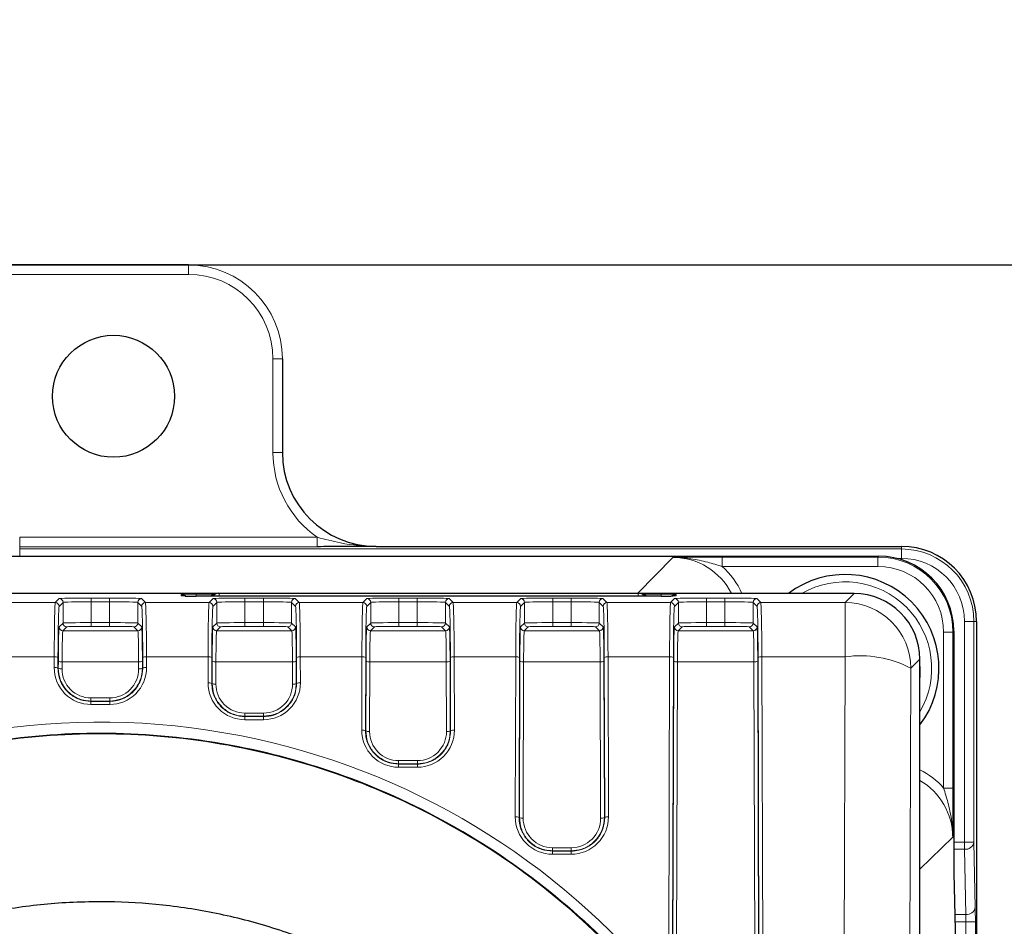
# Paper-space layout 'Blatt3' of a CAD drawing. Header units: millimetres. Extents: x 5 to 418, y 2 to 292.
# Tile 40 of 56: x 112 to 130, y 231 to 248. Entities that reach past the tile are written whole.
import ezdxf

# ---------------------------------------------------------------- set-up
doc = ezdxf.new("R2010")
doc.units = ezdxf.units.MM
doc.layers.add('SLD-0', color=7, linetype='Continuous')
doc.styles.add('SLDTEXTSTYLE0', font='TXT', dxfattribs={"width": 0.605})
doc.dimstyles.new('SLDDIMSTYLE0', dxfattribs={"dimtxt": 3.5, "dimasz": 3.302, "dimexe": 0, "dimexo": 0.0625, "dimgap": 0.875, "dimtad": 1, "dimlfac": 3, "dimrnd": 1e-09, "dimzin": 12, "dimdsep": 46, "dimtxsty": 'SLDTEXTSTYLE0', "dimsah": 1, "dimcen": 0.09, "dimadec": 0, "dimazin": 3, "dimtfac": 1, "dimtofl": 0, "dimtmove": 0, "dimatfit": 3, "dimfxl": 1, "dimfrac": 2, "dimtolj": 1, "dimtzin": 12, "dimarcsym": 0})

# ---------------------------------------------------------------- blocks, each defined once
blk = doc.blocks.new('_D_10')
at = {"layer": 'SLD-0', "color": 7}
for p, q in [((45.911, 228.039), (45.911, 260.1)), ((138.244, 228.039), (138.244, 260.1)), ((45.911, 259.1), (138.244, 259.1))]:
    blk.add_line(p, q, dxfattribs=at)
for points in [[(45.911, 259.1), (49.213, 258.592), (49.213, 259.608)], [(138.244, 259.1), (134.942, 259.608), (134.942, 258.592)]]:
    blk.add_solid(points, dxfattribs=at)
at = {"layer": 'SLD-0', "color": 7, "insert": (88.067, 263.612), "char_height": 3.5, "attachment_point": 1, "style": 'SLDTEXTSTYLE0'}
blk.add_mtext('277', dxfattribs=at)
blk = doc.blocks.new('_D_11')
at = {"layer": 'SLD-0', "color": 7}
for p, q in [((115.411, 243.206), (149.244, 243.206)), ((148.244, 243.206), (148.244, 84.039)), ((121.077, 84.039), (149.244, 84.039))]:
    blk.add_line(p, q, dxfattribs=at)
for centre, start, end in [((145.558, 164.266), 63.4349, 116.5651), ((145.558, 162.978), 243.4349, 296.5651)]:
    blk.add_arc(centre, 6.006, start, end, dxfattribs=at)
for points in [[(148.244, 243.206), (147.736, 239.904), (148.752, 239.904)], [(148.244, 84.039), (148.752, 87.341), (147.736, 87.341)]]:
    blk.add_solid(points, dxfattribs=at)
at = {"layer": 'SLD-0', "color": 7, "insert": (143.732, 157.607), "char_height": 3.5, "attachment_point": 1, "rotation": 90, "style": 'SLDTEXTSTYLE0'}
blk.add_mtext('477,5', dxfattribs=at)

psp = doc.layouts.new('Blatt3')

# ---------------------------------------------------------------- linework, layer by layer
at = {"color": 7, "linetype": 'Continuous', "lineweight": 25}
for p, q in [((68.744, 243.2056), (115.4107, 243.2056)), ((115.4107, 243.2056), (109.744, 243.2056)), ((117.0773, 241.539), (117.0773, 239.8723)), ((118.744, 238.2056), (128.0774, 238.2056)), ((56.4797, 238.0301), (127.675, 238.0301)), ((115.8932, 237.3666), (97.4107, 237.3666)), ((123.8107, 237.3218), (115.544, 237.3218)), ((115.8186, 237.3235), (115.8169, 237.3218)), ((115.9364, 237.3723), (115.9568, 237.3723)), ((115.9568, 237.3723), (123.398, 237.3723)), ((123.398, 237.3723), (123.4183, 237.3723)), ((127.2384, 237.3666), (123.4615, 237.3666)), ((123.5379, 237.3218), (123.5362, 237.3235)), ((129.4107, 236.8723), (129.4107, 229.7056)), ((129.0081, 236.697), (129.0081, 232.3978)), ((128.4049, 136.8781), (128.4049, 236.2001)), ((129.0081, 232.3978), (129.0351, 231.1392))]:
    psp.add_line(p, q, dxfattribs=at)
at = {"color": 7, "linetype": 'Continuous', "lineweight": 18}
for p, q in [((115.4107, 243.039), (115.4107, 243.2056)), ((115.4107, 243.2056), (115.4107, 243.2056)), ((115.4107, 243.039), (110.7881, 243.039)), ((116.9107, 239.8723), (116.9107, 241.539)), ((116.9107, 241.539), (117.0773, 241.539)), ((117.0773, 239.8723), (117.0773, 241.539)), ((117.0773, 241.539), (117.0774, 241.539)), ((116.9107, 239.8723), (117.0773, 239.8723)), ((117.0773, 239.8723), (117.0774, 239.8723)), ((112.4107, 238.3665), (112.4107, 238.1999)), ((112.4107, 238.3665), (117.6982, 238.3665)), ((117.6982, 238.3665), (117.6982, 238.1999)), ((112.4107, 238.1999), (112.4107, 238.1591)), ((117.6982, 238.1999), (112.4107, 238.1999)), ((112.4107, 238.1591), (112.4107, 238.0301)), ((112.4107, 238.1591), (128.0774, 238.1591)), ((128.0774, 238.2056), (118.744, 238.2056)), ((118.744, 238.2056), (118.744, 238.2056)), ((128.0774, 238.1591), (128.0774, 238.2056)), ((128.0774, 238.2056), (128.0774, 238.2056)), ((128.0774, 238.1591), (128.0774, 237.9924)), ((123.3918, 237.3752), (124.0144, 238.0094)), ((124.8896, 238.0152), (127.66, 238.0152)), ((124.8896, 238.0152), (124.8896, 237.8486)), ((127.66, 238.0152), (127.675, 238.0301)), ((127.66, 238.0152), (127.66, 237.8486)), ((128.0774, 237.9924), (127.9898, 237.9924)), ((127.66, 237.8486), (124.8896, 237.8486)), ((97.4107, 237.3752), (123.3918, 237.3752)), ((113.0431, 237.206), (113.1138, 237.2766)), ((113.6804, 237.2863), (114.0077, 237.2863)), ((113.6804, 237.2863), (113.6804, 237.2197)), ((114.0077, 237.2863), (114.0077, 237.2197)), ((114.5743, 237.2766), (114.6449, 237.206)), ((115.2774, 237.3264), (115.2774, 237.3509)), ((115.544, 237.3555), (115.8635, 237.3555)), ((115.544, 237.3555), (115.544, 237.3218)), ((115.7765, 237.206), (115.8471, 237.2766)), ((115.8389, 237.3235), (115.8186, 237.3235)), ((115.8372, 237.3218), (115.8389, 237.3235)), ((115.8407, 237.3218), (115.8389, 237.3235)), ((115.9568, 237.3218), (115.9568, 237.3723)), ((116.4137, 237.2863), (116.7411, 237.2863)), ((116.4137, 237.2863), (116.4137, 237.2197)), ((116.7411, 237.2863), (116.7411, 237.2197)), ((117.3076, 237.2766), (117.3783, 237.206)), ((118.5098, 237.206), (118.5804, 237.2766)), ((119.147, 237.2863), (119.4744, 237.2863)), ((119.147, 237.2863), (119.147, 237.2197)), ((119.4744, 237.2863), (119.4744, 237.2197)), ((120.041, 237.2766), (120.1116, 237.206)), ((121.2431, 237.206), (121.3138, 237.2766)), ((121.8804, 237.2863), (122.2077, 237.2863)), ((121.8804, 237.2863), (121.8804, 237.2197)), ((122.2077, 237.2863), (122.2077, 237.2197)), ((122.7743, 237.2766), (122.8449, 237.206)), ((123.3918, 237.3723), (123.3918, 237.3752)), ((123.398, 237.3218), (123.398, 237.3723)), ((123.4912, 237.3555), (123.8107, 237.3555)), ((123.5141, 237.3218), (123.5158, 237.3235)), ((123.5158, 237.3235), (123.5175, 237.3218)), ((123.5362, 237.3235), (123.5158, 237.3235)), ((123.8107, 237.3555), (123.8107, 237.3218)), ((123.9765, 237.206), (124.0471, 237.2766)), ((124.0774, 237.3264), (124.0567, 237.3252)), ((124.0774, 237.3509), (124.0774, 237.3264)), ((124.6137, 237.2863), (124.9411, 237.2863)), ((124.6137, 237.2863), (124.6137, 237.2197)), ((124.9411, 237.2863), (124.9411, 237.2197)), ((125.5076, 237.2766), (125.5783, 237.206)), ((127.0777, 237.206), (127.2384, 237.3666)), ((111.9116, 237.206), (113.0431, 237.206)), ((113.1804, 237.2099), (113.1098, 237.1393)), ((113.1804, 236.8432), (113.1804, 237.2099)), ((113.6804, 236.8506), (113.6804, 237.2197)), ((114.0077, 237.2197), (113.6804, 237.2197)), ((114.0077, 236.8506), (114.0077, 237.2197)), ((114.5076, 236.8432), (114.5076, 237.2099)), ((114.5783, 237.1393), (114.5076, 237.2099)), ((114.6449, 237.206), (115.7765, 237.206)), ((115.9138, 237.2099), (115.8431, 237.1393)), ((115.9138, 236.8432), (115.9138, 237.2099)), ((116.4137, 236.8506), (116.4137, 237.2197)), ((116.7411, 237.2197), (116.4137, 237.2197)), ((116.7411, 236.8506), (116.7411, 237.2197)), ((117.241, 236.8432), (117.241, 237.2099)), ((117.3116, 237.1393), (117.241, 237.2099)), ((117.3783, 237.206), (118.5098, 237.206)), ((118.6471, 237.2099), (118.5765, 237.1393)), ((118.6471, 236.8432), (118.6471, 237.2099)), ((119.147, 236.8506), (119.147, 237.2197)), ((119.4744, 237.2197), (119.147, 237.2197)), ((119.4744, 236.8506), (119.4744, 237.2197)), ((119.9743, 236.8432), (119.9743, 237.2099)), ((120.045, 237.1393), (119.9743, 237.2099)), ((120.1116, 237.206), (121.2431, 237.206)), ((121.3804, 237.2099), (121.3098, 237.1393)), ((121.3804, 236.8432), (121.3804, 237.2099)), ((121.8804, 236.8506), (121.8804, 237.2197)), ((122.2077, 237.2197), (121.8804, 237.2197)), ((122.2077, 236.8506), (122.2077, 237.2197)), ((122.7076, 236.8432), (122.7076, 237.2099)), ((122.7783, 237.1393), (122.7076, 237.2099)), ((122.8449, 237.206), (123.9765, 237.206)), ((124.1138, 237.2099), (124.0431, 237.1393)), ((124.1138, 236.8432), (124.1138, 237.2099)), ((124.6137, 236.8506), (124.6137, 237.2197)), ((124.9411, 237.2197), (124.6137, 237.2197)), ((124.9411, 236.8506), (124.9411, 237.2197)), ((125.441, 236.8432), (125.441, 237.2099)), ((125.5116, 237.1393), (125.441, 237.2099)), ((125.5783, 237.206), (127.0777, 237.206)), ((127.0777, 236.2421), (127.0777, 237.206)), ((129.1975, 232.95), (129.1975, 236.8723)), ((129.3641, 236.8723), (129.1975, 236.8723)), ((129.3641, 236.8723), (129.3641, 232.95)), ((129.4107, 236.8723), (129.3641, 236.8723)), ((129.4107, 229.7056), (129.4107, 236.8723)), ((129.4107, 236.8723), (129.4107, 236.8723)), ((113.1099, 236.7727), (113.1804, 236.8432)), ((113.2471, 236.7765), (113.1766, 236.706)), ((113.1766, 236.706), (114.5115, 236.706)), ((113.6804, 236.8506), (113.6804, 236.784)), ((113.6804, 236.8506), (114.0077, 236.8506)), ((114.0077, 236.784), (113.6804, 236.784)), ((114.0077, 236.8506), (114.0077, 236.784)), ((114.5115, 236.706), (114.441, 236.7765)), ((114.5076, 236.8432), (114.5781, 236.7727)), ((115.8433, 236.7727), (115.9138, 236.8432)), ((115.9804, 236.7765), (115.9099, 236.706)), ((115.9099, 236.706), (117.2448, 236.706)), ((116.4137, 236.784), (116.4137, 236.8506)), ((116.4137, 236.8506), (116.7411, 236.8506)), ((116.7411, 236.784), (116.4137, 236.784)), ((116.7411, 236.784), (116.7411, 236.8506)), ((117.2448, 236.706), (117.1743, 236.7765)), ((117.241, 236.8432), (117.3115, 236.7727)), ((118.5766, 236.7727), (118.6471, 236.8432)), ((118.7138, 236.7765), (118.6433, 236.706)), ((118.6433, 236.706), (119.9781, 236.706)), ((119.147, 236.784), (119.147, 236.8506)), ((119.147, 236.8506), (119.4744, 236.8506)), ((119.4744, 236.784), (119.147, 236.784)), ((119.4744, 236.784), (119.4744, 236.8506)), ((119.9781, 236.706), (119.9077, 236.7765)), ((119.9743, 236.8432), (120.0448, 236.7727)), ((121.3099, 236.7727), (121.3804, 236.8432)), ((121.4471, 236.7765), (121.3766, 236.706)), ((121.3766, 236.706), (122.7115, 236.706)), ((121.8804, 236.784), (121.8804, 236.8506)), ((121.8804, 236.8506), (122.2077, 236.8506)), ((122.2077, 236.784), (121.8804, 236.784)), ((122.2077, 236.784), (122.2077, 236.8506)), ((122.7115, 236.706), (122.641, 236.7765)), ((122.7076, 236.8432), (122.7781, 236.7727)), ((124.0433, 236.7727), (124.1138, 236.8432)), ((124.1804, 236.7765), (124.1099, 236.706)), ((124.1099, 236.706), (125.4448, 236.706)), ((124.6137, 236.784), (124.6137, 236.8506)), ((124.6137, 236.8506), (124.9411, 236.8506)), ((124.9411, 236.784), (124.6137, 236.784)), ((124.9411, 236.784), (124.9411, 236.8506)), ((125.4448, 236.706), (125.3743, 236.7765)), ((125.441, 236.8432), (125.5115, 236.7727)), ((129.0081, 236.697), (128.9931, 236.6821)), ((128.8265, 233.9114), (128.8265, 236.6821)), ((128.9931, 236.6821), (128.8265, 236.6821)), ((128.9931, 236.6821), (128.9931, 233.9114)), ((113.0246, 236.2421), (111.9302, 236.2421)), ((113.024, 236.0507), (113.0246, 236.2421)), ((113.0912, 236.2305), (113.0906, 236.0391)), ((114.5975, 236.0391), (114.5969, 236.2305)), ((114.6635, 236.2421), (114.6641, 236.0507)), ((115.7579, 236.2421), (114.6635, 236.2421)), ((115.7565, 235.7813), (115.7579, 236.2421)), ((115.8246, 236.2305), (115.8231, 235.7697)), ((117.3316, 235.7697), (117.3302, 236.2305)), ((117.3969, 236.2421), (117.3983, 235.7813)), ((118.4912, 236.2421), (117.3969, 236.2421)), ((118.4872, 234.9393), (118.4912, 236.2421)), ((118.5579, 236.2305), (118.5539, 234.9277)), ((120.0675, 234.9277), (120.0635, 236.2305)), ((120.1302, 236.2421), (120.1342, 234.9393)), ((121.2246, 236.2421), (120.1302, 236.2421)), ((121.2158, 233.3979), (121.2246, 236.2421)), ((121.2912, 236.2305), (121.2825, 233.3864)), ((122.8056, 233.3864), (122.7969, 236.2305)), ((122.8635, 236.2421), (122.8723, 233.3979)), ((123.9579, 236.2421), (122.8635, 236.2421)), ((123.9411, 230.795), (123.9579, 236.2421)), ((124.0246, 236.2305), (124.0078, 230.7834)), ((125.547, 230.7834), (125.5302, 236.2305)), ((125.5969, 236.2421), (125.6136, 230.795)), ((127.0777, 236.2421), (125.5969, 236.2421)), ((126.996, 209.6872), (127.0777, 236.2421)), ((128.4049, 236.2001), (128.2442, 236.0395)), ((113.0906, 236.0391), (113.0972, 236.0391)), ((113.0972, 236.0391), (113.0976, 236.1668)), ((113.1642, 236.1552), (113.1638, 236.0275)), ((114.5239, 236.1552), (113.1642, 236.1552)), ((114.5243, 236.0275), (114.5239, 236.1552)), ((114.5905, 236.1668), (114.5909, 236.0391)), ((114.5975, 236.0391), (114.5909, 236.0391)), ((115.8297, 235.7697), (115.8309, 236.1668)), ((115.8976, 236.1552), (115.8963, 235.7581)), ((117.2572, 236.1552), (115.8976, 236.1552)), ((117.2584, 235.7581), (117.2572, 236.1552)), ((117.3239, 236.1668), (117.3251, 235.7697)), ((118.5604, 234.9277), (118.5642, 236.1668)), ((118.6309, 236.1552), (118.6271, 234.9161)), ((119.9905, 236.1552), (118.6309, 236.1552)), ((119.9943, 234.9161), (119.9905, 236.1552)), ((120.0572, 236.1668), (120.061, 234.9277)), ((121.289, 233.3864), (121.2976, 236.1668)), ((121.3642, 236.1552), (121.3557, 233.3748)), ((122.7239, 236.1552), (121.3642, 236.1552)), ((122.7324, 233.3748), (122.7239, 236.1552)), ((122.7905, 236.1668), (122.7991, 233.3864)), ((124.0143, 230.7834), (124.0309, 236.1668)), ((124.0976, 236.1552), (124.081, 230.7718)), ((125.4572, 236.1552), (124.0976, 236.1552)), ((125.4738, 230.7718), (125.4572, 236.1552)), ((125.5239, 236.1668), (125.5404, 230.7834)), ((128.2442, 236.0395), (128.1625, 209.4846)), ((115.8231, 235.7697), (115.8297, 235.7697)), ((117.3316, 235.7697), (117.3251, 235.7697)), ((113.6774, 235.5124), (113.6774, 235.4573)), ((113.6774, 235.5124), (114.0107, 235.5124)), ((114.0107, 235.5124), (114.0107, 235.4573)), ((113.6774, 235.4504), (113.6774, 235.4573)), ((114.0107, 235.4573), (113.6774, 235.4573)), ((113.6774, 235.4504), (114.0107, 235.4504)), ((113.6774, 235.4504), (113.6774, 235.3953)), ((114.0107, 235.3953), (113.6774, 235.3953)), ((114.0107, 235.4504), (114.0107, 235.4573)), ((114.0107, 235.4504), (114.0107, 235.3953)), ((116.4107, 235.1871), (116.4107, 235.2422)), ((116.4107, 235.2422), (116.744, 235.2422)), ((116.4107, 235.1801), (116.4107, 235.1871)), ((116.744, 235.1871), (116.4107, 235.1871)), ((116.4107, 235.1801), (116.4107, 235.125)), ((116.4107, 235.1801), (116.744, 235.1801)), ((116.744, 235.125), (116.4107, 235.125)), ((116.744, 235.1871), (116.744, 235.2422)), ((116.744, 235.1801), (116.744, 235.1871)), ((116.744, 235.1801), (116.744, 235.125)), ((118.5539, 234.9277), (118.5604, 234.9277)), ((120.0675, 234.9277), (120.061, 234.9277)), ((119.144, 234.3425), (119.144, 234.3976)), ((119.144, 234.3976), (119.4774, 234.3976)), ((119.144, 234.3355), (119.144, 234.3425)), ((119.4774, 234.3425), (119.144, 234.3425)), ((119.144, 234.3355), (119.4774, 234.3355)), ((119.144, 234.3355), (119.144, 234.2804)), ((119.4774, 234.2804), (119.144, 234.2804)), ((119.4774, 234.3425), (119.4774, 234.3976)), ((119.4774, 234.3355), (119.4774, 234.3425)), ((119.4774, 234.3355), (119.4774, 234.2804)), ((128.9931, 233.9114), (128.8265, 233.9114)), ((121.2825, 233.3864), (121.289, 233.3864)), ((122.8056, 233.3864), (122.7991, 233.3864)), ((128.9873, 233.0363), (128.4049, 232.47)), ((121.8774, 232.7964), (121.8774, 232.8515)), ((121.8774, 232.8515), (122.2107, 232.8515)), ((122.2107, 232.7964), (122.2107, 232.8515)), ((129.0081, 232.95), (129.1975, 232.95)), ((129.3641, 232.95), (129.1975, 232.95)), ((129.1975, 232.8224), (129.1975, 232.95)), ((129.3641, 232.95), (129.3882, 231.7913)), ((121.8774, 232.7894), (121.8774, 232.7964)), ((122.2107, 232.7964), (121.8774, 232.7964)), ((121.8774, 232.7894), (121.8774, 232.7343)), ((121.8774, 232.7894), (122.2107, 232.7894)), ((122.2107, 232.7343), (121.8774, 232.7343)), ((122.2107, 232.7894), (122.2107, 232.7964)), ((122.2107, 232.7894), (122.2107, 232.7343)), ((129.1975, 232.8224), (129.0081, 232.8224)), ((129.2216, 231.6636), (129.1975, 232.8224)), ((129.0239, 231.6636), (129.2216, 231.6636)), ((129.2237, 231.536), (129.0266, 231.536)), ((129.2237, 231.536), (129.3903, 231.536)), ((129.2237, 230.1924), (129.2237, 231.536)), ((129.3903, 231.536), (129.3903, 230.1924))]:
    psp.add_line(p, q, dxfattribs=at)
at = {"color": 7, "linetype": 'Continuous', "lineweight": 18, "flags": 128}
for points in [[(127.2836, 237.3658), (126.9182, 237.3722), (126.8768, 237.3666)], [(128.4049, 235.8376), (128.4126, 235.8975), (128.404, 236.2463)]]:
    psp.add_lwpolyline(points, dxfattribs=at)
at = {"color": 7, "linetype": 'Continuous', "lineweight": 25}
psp.add_circle((114.0774, 240.8723), 1.0833, dxfattribs=at)
at = {"color": 7, "linetype": 'Continuous', "lineweight": 18}
for centre, radius, start, end in [((115.4107, 241.539), 1.6666, 0, 90), ((115.4107, 241.539), 1.5, 0, 90), ((118.744, 239.8723), 1.8334, 180, 235.21818), ((128.0774, 236.8723), 1.2867, 0, 90), ((128.0774, 236.8723), 1.1201, 0, 90), ((127.0774, 236.039), 1.5367, 329.75423, 120.23637), ((113.1138, 237.2099), 0.0667, 0.01925, 89.97861), ((114.5743, 237.2099), 0.0667, 90.02139, 179.98075), ((115.2774, 237.1842), 0.1667, 56.33505, 89.9974), ((115.9568, 237.2057), 0.1666, 90.00167, 135.00498), ((115.8471, 237.2099), 0.0667, 0.02229, 89.97771), ((117.3077, 237.2099), 0.0667, 90.02229, 179.97771), ((118.5804, 237.2099), 0.0667, 0.01925, 89.97861), ((120.041, 237.2099), 0.0667, 90.02139, 179.98075), ((121.3138, 237.2099), 0.0667, 0.01925, 89.97861), ((122.7743, 237.2099), 0.0667, 90.02139, 179.98075), ((123.398, 237.2057), 0.1666, 44.9941, 89.99926), ((124.0774, 237.1841), 0.1667, 90.00448, 123.66307), ((124.0471, 237.2099), 0.0667, 0.0214, 89.9786), ((125.5077, 237.2099), 0.0667, 90.02229, 179.97771), ((113.0431, 237.1393), 0.0667, 0.02406, 89.97594), ((114.645, 237.1393), 0.0667, 90.02317, 179.97897), ((115.7764, 237.1393), 0.0667, 0.02103, 89.97683), ((117.3783, 237.1393), 0.0667, 90.02317, 179.97897), ((118.5098, 237.1393), 0.0667, 0.02103, 89.97683), ((120.1116, 237.1393), 0.0667, 90.02406, 179.97594), ((121.2431, 237.1393), 0.0667, 0.02406, 89.97594), ((122.845, 237.1393), 0.0667, 90.02317, 179.97897), ((123.9764, 237.1393), 0.0667, 0.02103, 89.97683), ((125.5783, 237.1393), 0.0667, 90.02317, 179.97897), ((127.0773, 236.0391), 1.1669, 0.02046, 89.97942), ((113.1766, 236.7727), 0.0667, 180.01924, 269.9829), ((113.2471, 236.8432), 0.0667, 180.02406, 269.97594), ((114.441, 236.8432), 0.0667, 270.02318, 359.97682), ((114.5115, 236.7727), 0.0667, 270.0171, 359.98076), ((115.91, 236.7727), 0.0667, 180.02227, 269.982), ((115.9805, 236.8432), 0.0667, 180.02103, 269.97683), ((117.1743, 236.8432), 0.0667, 270.02317, 359.97897), ((117.2448, 236.7727), 0.0667, 270.018, 359.97773), ((118.6433, 236.7727), 0.0667, 180.01924, 269.9829), ((118.7138, 236.8432), 0.0667, 180.02103, 269.97897), ((119.9076, 236.8432), 0.0667, 270.02406, 359.97594), ((119.9781, 236.7727), 0.0667, 270.01497, 359.98076), ((121.3766, 236.7727), 0.0667, 180.01924, 269.98503), ((121.4471, 236.8432), 0.0667, 180.02406, 269.97594), ((122.641, 236.8432), 0.0667, 270.02103, 359.97897), ((122.7115, 236.7727), 0.0667, 270.0171, 359.98076), ((124.11, 236.7727), 0.0667, 180.02227, 269.982), ((124.1805, 236.8432), 0.0667, 180.02103, 269.97683), ((125.3743, 236.8432), 0.0667, 270.02317, 359.97897), ((125.4448, 236.7727), 0.0667, 270.018, 359.97773), ((113.04, 236.1334), 0.1098, 62.19766, 98.09487), ((114.6481, 236.1334), 0.1098, 81.90513, 117.80234), ((115.7734, 236.1334), 0.1098, 62.19683, 98.09499), ((117.3814, 236.1334), 0.1098, 81.90501, 117.80317), ((118.5067, 236.1334), 0.1098, 62.19857, 98.09396), ((120.1147, 236.1334), 0.1098, 81.90513, 117.80234), ((121.24, 236.1334), 0.1098, 62.19755, 98.09426), ((122.8481, 236.1334), 0.1098, 81.90604, 117.80143), ((123.9734, 236.1334), 0.1098, 62.19683, 98.09499), ((125.5814, 236.1334), 0.1098, 81.90501, 117.80317), ((127.3483, 234.3405), 1.9207, 62.19644, 98.09832), ((113.0395, 235.9421), 0.1097, 62.1914, 98.10942), ((113.6774, 236.0487), 0.6534, 179.82365, 270), ((113.1484, 236.1362), 0.1098, 242.19683, 278.09499), ((113.1488, 236.2639), 0.1098, 242.19766, 278.09487), ((113.6774, 236.026), 0.5136, 179.82365, 270), ((114.0107, 236.0487), 0.6534, 270, 0.17635), ((114.0107, 236.026), 0.5136, 270, 0.17635), ((114.5393, 236.2639), 0.1098, 261.90574, 297.80245), ((114.5397, 236.1362), 0.1098, 261.90501, 297.80317), ((114.6486, 235.9421), 0.1097, 81.89149, 117.80769), ((115.8821, 236.2639), 0.1098, 242.19857, 278.09396), ((117.2727, 236.2639), 0.1098, 261.90356, 297.80463), ((118.6154, 236.2639), 0.1098, 242.19683, 278.09499), ((120.006, 236.2639), 0.1098, 261.90513, 297.80234), ((121.3488, 236.2639), 0.1098, 242.19766, 278.09487), ((122.7393, 236.2639), 0.1098, 261.90501, 297.80317), ((124.0821, 236.2639), 0.1098, 242.19537, 278.09644), ((125.4727, 236.2639), 0.1098, 261.90604, 297.80143), ((115.7719, 235.6726), 0.1098, 62.19683, 98.09499), ((116.4107, 235.7793), 0.6542, 179.82365, 270), ((115.8809, 235.8668), 0.1098, 242.19766, 278.09487), ((116.4107, 235.7565), 0.5144, 179.82365, 270), ((116.744, 235.7793), 0.6542, 270, 0.17635), ((116.744, 235.7565), 0.5144, 270, 0.17635), ((117.2739, 235.8668), 0.1098, 261.90604, 297.80143), ((117.3828, 235.6726), 0.1098, 81.90501, 117.80317), ((118.5027, 234.8306), 0.1098, 62.19755, 98.09426), ((119.144, 234.9373), 0.6568, 179.82365, 270), ((118.6116, 235.0248), 0.1098, 242.19766, 278.09487), ((119.144, 234.9145), 0.517, 179.82365, 270), ((119.4774, 234.9373), 0.6568, 270, 0.17635), ((119.4774, 234.9145), 0.517, 270, 0.17635), ((120.0098, 235.0248), 0.1098, 261.90356, 297.80463), ((120.1187, 234.8306), 0.1098, 81.90356, 117.80463), ((121.2313, 233.2893), 0.1098, 62.19683, 98.09499), ((121.8774, 233.3959), 0.6616, 179.82365, 270), ((121.3402, 233.4835), 0.1098, 242.19857, 278.09396), ((121.8774, 233.3732), 0.5217, 179.82365, 270), ((122.2107, 233.3959), 0.6616, 270, 0.17635), ((122.2107, 233.3732), 0.5217, 270, 0.17635), ((122.7479, 233.4835), 0.1098, 261.90513, 297.80234), ((122.8568, 233.2893), 0.1098, 81.90513, 117.80234), ((129.2129, 232.9748), 0.1532, 264.20785, 350.70815), ((129.237, 231.8161), 0.1532, 264.21217, 350.703)]:
    psp.add_arc(centre, radius, start, end, dxfattribs=at)
at = {"color": 7, "linetype": 'Continuous', "lineweight": 25}
for centre, radius, start, end in [((118.744, 239.8723), 1.6667, 180, 270), ((128.0774, 236.8723), 1.3333, 0, 90), ((127.0774, 236.039), 1.6667, 322.79802, 127.19477), ((115.9364, 237.2057), 0.1666, 90.00074, 135.0059), ((123.4183, 237.2057), 0.1666, 44.99447, 89.99888)]:
    psp.add_arc(centre, radius, start, end, dxfattribs=at)
at = {"color": 7, "linetype": 'Continuous', "lineweight": 18}
for centre, major_axis, ratio, start_param, end_param in [((124.014, 236.8425), (0.8177, 0.8328), 0.9996012, 5.9542498, 7.0592692), ((127.6596, 236.6817), (0.9475, 0.9385), 0.9997608, 5.5027313, 7.0732086), ((124.014, 236.8425), (-0.9344, -0.9517), 0.9996898, 2.7508045, 3.2016864), ((127.6596, 236.6817), (-0.8292, -0.8213), 0.999681, 2.3611386, 3.931616), ((113.6804, 237.2764), (0.5667, 0), 0.0174551, 1.5707963, 3.1241394), ((114.0077, 237.2764), (0.5667, 0), 0.0174551, 0.0174533, 1.5707963), ((115.544, 237.3264), (0.2667, 0), 0.0174551, 3.1415927, 3.8859881), ((116.4137, 237.2764), (0.5667, 0), 0.0174551, 1.5707963, 3.1241394), ((116.7411, 237.2764), (0.5667, 0), 0.0174551, 0.0174533, 1.5707963), ((119.147, 237.2764), (0.5667, 0), 0.0174551, 1.5707963, 3.1241394), ((119.4744, 237.2764), (0.5667, 0), 0.0174551, 0.0174533, 1.5707963), ((121.8804, 237.2764), (0.5667, 0), 0.0174551, 1.5707963, 3.1241394), ((122.2077, 237.2764), (0.5667, 0), 0.0174551, 0.0174533, 1.5707963), ((123.3915, 236.2084), (0.8175, 0.8327), 0.9997784, 0.6546281, 0.7760839), ((123.8107, 237.3264), (0.2667, 0), 0.0174551, 5.6328724, 6.2831853), ((124.6137, 237.2764), (0.5667, 0), 0.0174551, 1.5707963, 3.1241394), ((124.9411, 237.2764), (0.5667, 0), 0.0174551, 0.0174533, 1.5707963), ((113.0435, 236.0395), (0, 1.1667), 0.0164576, 0.0174533, 1.3962634), ((113.1101, 236.0395), (0, 1.1), 0.0174551, 0.0174533, 1.3962634), ((113.6804, 237.2098), (0.5, 0), 0.0197824, 1.5707963, 3.1241394), ((114.0077, 237.2098), (0.5, 0), 0.0197824, 0.0174533, 1.5707963), ((114.578, 236.0395), (0, 1.1), 0.0174551, 4.8869219, 6.265732), ((114.6446, 236.0395), (0, 1.1667), 0.0164576, 4.8869219, 6.265732), ((115.7768, 236.0395), (0, 1.1667), 0.0164576, 0.0174533, 1.3962634), ((115.8435, 236.0395), (0, 1.1), 0.0174551, 0.0174533, 1.3962634), ((116.4137, 237.2098), (0.5, 0), 0.0197824, 1.5707963, 3.1241394), ((116.7411, 237.2098), (0.5, 0), 0.0197824, 0.0174533, 1.5707963), ((117.3113, 236.0395), (0, 1.1), 0.0174551, 4.8869219, 6.265732), ((117.3779, 236.0395), (0, 1.1667), 0.0164576, 4.8869219, 6.265732), ((118.5101, 236.0395), (0, 1.1667), 0.0164576, 0.0174533, 1.3962634), ((118.5768, 236.0395), (0, 1.1), 0.0174551, 0.0174533, 1.3962634), ((119.147, 237.2098), (0.5, 0), 0.0197824, 1.5707963, 3.1241394), ((119.4744, 237.2098), (0.5, 0), 0.0197824, 0.0174533, 1.5707963), ((120.0446, 236.0395), (0, 1.1), 0.0174551, 4.8869219, 6.265732), ((120.1113, 236.0395), (0, 1.1667), 0.0164576, 4.8869219, 6.265732), ((121.2435, 236.0395), (0, 1.1667), 0.0164576, 0.0174533, 1.3962634), ((121.3101, 236.0395), (0, 1.1), 0.0174551, 0.0174533, 1.3962634), ((121.8804, 237.2098), (0.5, 0), 0.0197824, 1.5707963, 3.1241394), ((122.2077, 237.2098), (0.5, 0), 0.0197824, 0.0174533, 1.5707963), ((122.778, 236.0395), (0, 1.1), 0.0174551, 4.8869219, 6.265732), ((122.8446, 236.0395), (0, 1.1667), 0.0164576, 4.8869219, 6.265732), ((123.9768, 236.0395), (0, 1.1667), 0.0164576, 0.0174533, 1.3962634), ((124.0435, 236.0395), (0, 1.1), 0.0174551, 0.0174533, 1.3962634), ((124.6137, 237.2098), (0.5, 0), 0.0197824, 1.5707963, 3.1241394), ((124.9411, 237.2098), (0.5, 0), 0.0197824, 0.0174533, 1.5707963), ((125.5113, 236.0395), (0, 1.1), 0.0174551, 4.8869219, 6.265732), ((125.5779, 236.0395), (0, 1.1667), 0.0164576, 4.8869219, 6.265732), ((113.1102, 236.0395), (0, 0.7333), 0.0174551, 0.0174533, 1.3962634), ((113.1768, 236.0395), (0, 0.6667), 0.0192006, 0.0174533, 1.3962634), ((113.6804, 236.8431), (0.5, 0), 0.0151277, 1.5707963, 3.1241394), ((113.6804, 236.7764), (0.4333, 0), 0.0174551, 1.5707963, 3.1241394), ((114.0077, 236.8431), (0.5, 0), 0.0151277, 0.0174533, 1.5707963), ((114.0077, 236.7764), (0.4333, 0), 0.0174551, 0.0174533, 1.5707963), ((114.5113, 236.0395), (0, 0.6667), 0.0192006, 4.8869219, 6.265732), ((114.5779, 236.0395), (0, 0.7333), 0.0174551, 4.8869219, 6.265732), ((115.8435, 236.0395), (0, 0.7333), 0.0174551, 0.0174533, 1.3962634), ((115.9102, 236.0395), (0, 0.6667), 0.0192006, 0.0174533, 1.3962634), ((116.4137, 236.8431), (0.5, 0), 0.0151277, 1.5707963, 3.1241394), ((116.4137, 236.7764), (0.4333, 0), 0.0174551, 1.5707963, 3.1241394), ((116.7411, 236.8431), (0.5, 0), 0.0151277, 0.0174533, 1.5707963), ((116.7411, 236.7764), (0.4333, 0), 0.0174551, 0.0174533, 1.5707963), ((117.2446, 236.0395), (0, 0.6667), 0.0192006, 4.8869219, 6.265732), ((117.3112, 236.0395), (0, 0.7333), 0.0174551, 4.8869219, 6.265732), ((118.5768, 236.0395), (0, 0.7333), 0.0174551, 0.0174533, 1.3962634), ((118.6435, 236.0395), (0, 0.6667), 0.0192006, 0.0174533, 1.3962634), ((119.147, 236.8431), (0.5, 0), 0.0151277, 1.5707963, 3.1241394), ((119.147, 236.7764), (0.4333, 0), 0.0174551, 1.5707963, 3.1241394), ((119.4744, 236.8431), (0.5, 0), 0.0151277, 0.0174533, 1.5707963), ((119.4744, 236.7764), (0.4333, 0), 0.0174551, 0.0174533, 1.5707963), ((119.9779, 236.0395), (0, 0.6667), 0.0192006, 4.8869219, 6.265732), ((120.0446, 236.0395), (0, 0.7333), 0.0174551, 4.8869219, 6.265732), ((121.3102, 236.0395), (0, 0.7333), 0.0174551, 0.0174533, 1.3962634), ((121.3768, 236.0395), (0, 0.6667), 0.0192006, 0.0174533, 1.3962634), ((121.8804, 236.8431), (0.5, 0), 0.0151277, 1.5707963, 3.1241394), ((121.8804, 236.7764), (0.4333, 0), 0.0174551, 1.5707963, 3.1241394), ((122.2077, 236.8431), (0.5, 0), 0.0151277, 0.0174533, 1.5707963), ((122.2077, 236.7764), (0.4333, 0), 0.0174551, 0.0174533, 1.5707963), ((122.7113, 236.0395), (0, 0.6667), 0.0192006, 4.8869219, 6.265732), ((122.7779, 236.0395), (0, 0.7333), 0.0174551, 4.8869219, 6.265732), ((124.0435, 236.0395), (0, 0.7333), 0.0174551, 0.0174533, 1.3962634), ((124.1102, 236.0395), (0, 0.6667), 0.0192006, 0.0174533, 1.3962634), ((124.6137, 236.8431), (0.5, 0), 0.0151277, 1.5707963, 3.1241394), ((124.6137, 236.7764), (0.4333, 0), 0.0174551, 1.5707963, 3.1241394), ((124.9411, 236.8431), (0.5, 0), 0.0151277, 0.0174533, 1.5707963), ((124.9411, 236.7764), (0.4333, 0), 0.0174551, 0.0174533, 1.5707963), ((125.4446, 236.0395), (0, 0.6667), 0.0192006, 4.8869219, 6.265732), ((125.5112, 236.0395), (0, 0.7333), 0.0174551, 4.8869219, 6.265732), ((113.844, 222.1831), (0, 12.8996), 0.999992, 3.3920394, 7.5737685), ((127.8204, 233.0359), (0.9562, 0.9299), 0.9996867, 6.2278114, 6.6289375), ((127.8204, 233.0359), (0.8367, 0.8137), 0.9995973, 5.5118863, 6.5580533), ((129.2178, 231.536), (0, 0.1667), 0.0349101, 4.712389, 5.5850536), ((129.3845, 231.536), (0, 0.3333), 0.0174551, 4.712389, 5.5850536)]:
    psp.add_ellipse(centre, major_axis=major_axis, ratio=ratio, start_param=start_param, end_param=end_param, dxfattribs=at)
at = {"color": 7, "linetype": 'Continuous', "lineweight": 25}
for centre, major_axis, ratio, start_param, end_param in [((127.6746, 236.6966), (-0.9476, -0.9386), 0.999681, 2.3611386, 3.931616), ((115.544, 237.3509), (0.2667, 0), 0.0174551, 1.5707963, 3.1415927), ((115.544, 237.3264), (0.2667, 0), 0.0174551, 3.8859881, 4.712389), ((123.8107, 237.3509), (0.2667, 0), 0.0174551, 0, 1.5707963), ((123.8107, 237.3264), (0.2667, 0), 0.0174551, 4.712389, 5.6328724), ((127.238, 236.1998), (0.8252, 0.8252), 0.9996955, 5.4979394, 7.0684312)]:
    psp.add_ellipse(centre, major_axis=major_axis, ratio=ratio, start_param=start_param, end_param=end_param, dxfattribs=at)
at = {"color": 7, "linetype": 'Continuous', "lineweight": 18}
for points, knots in [([(117.6982, 238.3665), (117.835, 238.3307), (118.1795, 238.2405), (118.5306, 238.2049), (118.7425, 238.2056), (118.744, 238.2056)], [0, 0, 0, 0, 0.39518805, 0.99559098, 1, 1, 1, 1]), ([(124.0144, 238.0094), (124.0155, 238.0094), (124.0388, 238.0096), (124.1311, 238.0106), (124.3171, 238.0124), (124.581, 238.0146), (124.789, 238.015), (124.8896, 238.0152)], [0, 0, 0, 0, 0.0038683, 0.085539, 0.3387233, 0.680139, 1, 1, 1, 1]), ([(124.8896, 237.8486), (124.8049, 237.8747), (124.6201, 237.9316), (124.3563, 237.9883), (124.1525, 238.0075), (124.0473, 238.0095), (124.0201, 238.0094), (124.0157, 238.0094), (124.0144, 238.0094)], [0, 0, 0, 0, 0.2926599, 0.6380617, 0.9077331, 0.9852219, 0.9956362, 1, 1, 1, 1]), ([(113.0906, 236.0391), (113.0934, 235.9952), (113.1004, 235.8846), (113.1722, 235.7172), (113.308, 235.5671), (113.4845, 235.4686), (113.6143, 235.4563), (113.6774, 235.4504)], [0, 0, 0, 0, 0.14448589, 0.3635059, 0.58210589, 0.79707726, 1, 1, 1, 1]), ([(113.6774, 235.4573), (113.6326, 235.4604), (113.5232, 235.4679), (113.36, 235.5394), (113.2149, 235.6702), (113.1159, 235.8435), (113.1034, 235.9737), (113.0972, 236.0391)], [0, 0, 0, 0, 0.1467993, 0.358185, 0.5698008, 0.783658, 1, 1, 1, 1]), ([(114.0107, 235.4504), (114.0555, 235.4534), (114.1653, 235.4609), (114.3295, 235.5321), (114.4761, 235.6629), (114.5779, 235.8382), (114.5908, 235.9713), (114.5975, 236.0391)], [0, 0, 0, 0, 0.1445871, 0.3542025, 0.564184, 0.7776305, 1, 1, 1, 1]), ([(114.5909, 236.0391), (114.588, 235.9949), (114.5809, 235.885), (114.5092, 235.7197), (114.3753, 235.5724), (114.2014, 235.4753), (114.0732, 235.4632), (114.0107, 235.4573)], [0, 0, 0, 0, 0.14673668, 0.36405808, 0.58113153, 0.79590435, 1, 1, 1, 1]), ([(115.8231, 235.7697), (115.8259, 235.7258), (115.8329, 235.6151), (115.9047, 235.4475), (116.0407, 235.2971), (116.2174, 235.1984), (116.3475, 235.1861), (116.4107, 235.1801)], [0, 0, 0, 0, 0.1442842, 0.3633031, 0.5819023, 0.7968789, 1, 1, 1, 1]), ([(116.4107, 235.1871), (116.3659, 235.1902), (116.2564, 235.1977), (116.093, 235.2691), (115.9477, 235.4001), (115.8485, 235.5736), (115.836, 235.7041), (115.8297, 235.7697)], [0, 0, 0, 0, 0.1465863, 0.3579686, 0.5695821, 0.7834368, 1, 1, 1, 1]), ([(116.744, 235.1801), (116.7889, 235.1832), (116.8987, 235.1906), (117.0631, 235.2618), (117.21, 235.3928), (117.312, 235.5684), (117.325, 235.7017), (117.3316, 235.7697)], [0, 0, 0, 0, 0.1443803, 0.3539942, 0.5639743, 0.7774147, 1, 1, 1, 1]), ([(117.3251, 235.7697), (117.3222, 235.7254), (117.315, 235.6155), (117.2433, 235.45), (117.1093, 235.3024), (116.9351, 235.2052), (116.8067, 235.193), (116.744, 235.1871)], [0, 0, 0, 0, 0.1465197, 0.363851, 0.5809241, 0.7956993, 1, 1, 1, 1]), ([(116.9999, 209.8185), (117.1072, 209.8469), (117.6443, 209.989), (118.8339, 210.3981), (120.5074, 211.2338), (122.2208, 212.4865), (123.7123, 214.015), (124.923, 215.7588), (125.8384, 217.7042), (126.4146, 219.7747), (126.6368, 221.9397), (126.4894, 224.105), (125.97, 226.2391), (125.1, 228.2392), (123.8894, 230.0799), (122.4007, 231.6673), (120.6501, 232.9884), (118.7325, 233.9775), (116.6633, 234.6329), (114.5498, 234.9274), (112.4047, 234.8649), (110.3295, 234.4536), (108.3369, 233.6994), (106.5135, 232.6366), (104.874, 231.2751), (103.4801, 229.649), (102.3288, 227.7746), (101.8506, 226.3826), (101.6079, 225.6762)], [0, 0, 0, 0, 0.0062192, 0.0311287, 0.0703749, 0.110756, 0.1499983, 0.1903399, 0.230279, 0.2713466, 0.3118119, 0.3534368, 0.3941285, 0.4360096, 0.4765155, 0.5182253, 0.5582119, 0.5993938, 0.6387673, 0.6793084, 0.7182509, 0.7583277, 0.7972016, 0.8371861, 0.8763731, 0.9166658, 0.9577141, 1, 1, 1, 1]), ([(118.5539, 234.9277), (118.5566, 234.8838), (118.5636, 234.7728), (118.6355, 234.6046), (118.7719, 234.4534), (118.9495, 234.3539), (119.0804, 234.3415), (119.144, 234.3355)], [0, 0, 0, 0, 0.1436427, 0.3626714, 0.5812815, 0.7962678, 1, 1, 1, 1]), ([(119.144, 234.3425), (119.0992, 234.3455), (118.9895, 234.3531), (118.8255, 234.4246), (118.6793, 234.556), (118.5794, 234.7303), (118.5668, 234.8616), (118.5604, 234.9277)], [0, 0, 0, 0, 0.1459271, 0.3572979, 0.5689055, 0.782748, 1, 1, 1, 1]), ([(119.4774, 234.3355), (119.5222, 234.3385), (119.6324, 234.346), (119.7973, 234.4173), (119.945, 234.5487), (120.0477, 234.7251), (120.0608, 234.8592), (120.0675, 234.9277)], [0, 0, 0, 0, 0.14374, 0.3533479, 0.5633213, 0.7767562, 1, 1, 1, 1]), ([(120.061, 234.9277), (120.0581, 234.8834), (120.051, 234.7732), (119.9792, 234.6071), (119.8447, 234.4587), (119.6697, 234.3607), (119.5405, 234.3485), (119.4774, 234.3425)], [0, 0, 0, 0, 0.1458622, 0.3632025, 0.580288, 0.7950732, 1, 1, 1, 1]), ([(128.9873, 233.0363), (128.9873, 233.0376), (128.9873, 233.042), (128.9873, 233.0691), (128.9853, 233.1743), (128.9661, 233.3781), (128.9095, 233.6418), (128.8526, 233.8267), (128.8265, 233.9114)], [0, 0, 0, 0, 0.00436947, 0.01476806, 0.0922212, 0.36181077, 0.70727134, 1, 1, 1, 1]), ([(128.9931, 233.9114), (128.9929, 233.8108), (128.9925, 233.6028), (128.9903, 233.3389), (128.9885, 233.153), (128.9875, 233.0607), (128.9873, 233.0374), (128.9873, 233.0363)], [0, 0, 0, 0, 0.31992478, 0.66139213, 0.91450044, 0.99612904, 1, 1, 1, 1]), ([(121.2825, 233.3864), (121.2852, 233.3424), (121.2922, 233.231), (121.3641, 233.0616), (121.5014, 232.9089), (121.6805, 232.8082), (121.8128, 232.7956), (121.8774, 232.7894)], [0, 0, 0, 0, 0.1424896, 0.3615355, 0.5801501, 0.7951607, 1, 1, 1, 1]), ([(121.8774, 232.7964), (121.8326, 232.7994), (121.7223, 232.8069), (121.5572, 232.8785), (121.4096, 233.0107), (121.3083, 233.1866), (121.2955, 233.3193), (121.289, 233.3864)], [0, 0, 0, 0, 0.1447336, 0.3560872, 0.5676792, 0.7815087, 1, 1, 1, 1]), ([(122.2107, 232.7894), (122.2555, 232.7924), (122.3662, 232.7999), (122.5322, 232.8712), (122.6813, 233.0034), (122.7855, 233.1814), (122.7988, 233.3169), (122.8056, 233.3864)], [0, 0, 0, 0, 0.1425819, 0.3521772, 0.5621479, 0.7755617, 1, 1, 1, 1]), ([(122.7991, 233.3864), (122.7962, 233.3421), (122.7891, 233.2314), (122.7172, 233.0641), (122.5819, 232.9142), (122.4053, 232.815), (122.2747, 232.8025), (122.2107, 232.7964)], [0, 0, 0, 0, 0.1446683, 0.3620301, 0.5791327, 0.7939344, 1, 1, 1, 1])]:
    psp.add_open_spline(points, degree=3, knots=knots, dxfattribs=at)
at = {"color": 7, "linetype": 'Continuous', "lineweight": 25}
for points, knots in [([(118.744, 238.2056), (118.7427, 238.2056), (118.5482, 238.2039), (118.2156, 238.2011), (117.8504, 238.2002), (117.6982, 238.1999)], [0, 0, 0, 0, 0.0040564, 0.5849841, 1, 1, 1, 1]), ([(115.3543, 237.3233), (115.3408, 237.3236), (115.3162, 237.324), (115.2996, 237.3248), (115.2981, 237.3249), (115.2976, 237.3249)], [0, 0, 0, 0, 0.4371047, 0.7974162, 1, 1, 1, 1]), ([(124.0577, 237.3249), (124.0574, 237.3249), (124.0562, 237.3248), (124.0447, 237.3242), (124.0275, 237.3238), (124.018, 237.3236)], [0, 0, 0, 0, 0.1822079, 0.5489204, 1, 1, 1, 1]), ([(113.844, 209.4346), (113.7774, 209.4349), (113.4439, 209.4366), (112.5765, 209.4787), (111.2417, 209.6684), (109.5253, 210.1416), (107.7248, 210.9355), (105.9536, 212.1025), (104.3899, 213.5572), (103.0971, 215.2399), (102.0908, 217.136), (101.4167, 219.1708), (101.0903, 221.3167), (101.1315, 223.4816), (101.5445, 225.6339), (102.3136, 227.6714), (103.4306, 229.5674), (104.8387, 231.2256), (106.522, 232.6311), (108.3897, 233.7133), (110.4258, 234.4692), (112.5237, 234.8658), (114.6705, 234.9067), (116.7631, 234.5953), (118.7888, 233.9373), (120.6594, 232.9637), (122.3583, 231.6832), (123.8149, 230.1472), (125.0094, 228.3713), (125.8896, 226.4246), (126.4379, 224.3324), (126.6253, 222.1815), (126.4437, 220.003), (125.8965, 217.8976), (124.9886, 215.8942), (123.7639, 214.0933), (122.2368, 212.5138), (120.4889, 211.2364), (118.5373, 210.2657), (116.7389, 209.7293), (115.1553, 209.4739), (114.2827, 209.4477), (113.844, 209.4346)], [0, 0, 0, 0, 0.0024859, 0.0124341, 0.0323611, 0.0526233, 0.0787188, 0.1055704, 0.1317054, 0.1585771, 0.1850965, 0.2123645, 0.2392479, 0.2668998, 0.2939679, 0.3218249, 0.3488094, 0.3765943, 0.4032605, 0.4307236, 0.4569832, 0.4840228, 0.5099717, 0.5366786, 0.5625444, 0.5891513, 0.6151906, 0.6419657, 0.6683598, 0.6954976, 0.7222802, 0.7498247, 0.776862, 0.8046825, 0.8317223, 0.8595604, 0.8863436, 0.9139265, 0.9403107, 0.9674812, 0.9836518, 1, 1, 1, 1]), ([(113.844, 231.8907), (113.6605, 231.8878), (113.1326, 231.8793), (112.2635, 231.7852), (111.2508, 231.5765), (110.2651, 231.2658), (109.316, 230.8587), (108.4161, 230.3562), (107.6215, 229.8134), (107.162, 229.4029), (106.9579, 229.2205)], [0, 0, 0, 0, 0.0727032, 0.209048, 0.3454347, 0.4818202, 0.6182022, 0.7545793, 0.8909502, 1, 1, 1, 1]), ([(120.6954, 229.2517), (120.6429, 229.3028), (120.3457, 229.5927), (119.7338, 230.0462), (118.8666, 230.6), (117.9411, 231.057), (116.9746, 231.4208), (115.9751, 231.6853), (114.9715, 231.845), (114.2574, 231.889), (113.8876, 231.8906), (113.844, 231.8907)], [0, 0, 0, 0, 0.0294029, 0.1665865, 0.3037797, 0.4409818, 0.578193, 0.7154112, 0.8526357, 0.9826605, 1, 1, 1, 1])]:
    psp.add_open_spline(points, degree=3, knots=knots, dxfattribs=at)

# ---------------------------------------------------------------- dimensions: what is measured, and where the dimension line sits
at = {"layer": 'SLD-0', "color": 7}
dim = psp.add_linear_dim(base=(138.2438, 259.0998), p1=(45.9106, 228.0389), p2=(138.2438, 228.0389), dimstyle='SLDDIMSTYLE0', dxfattribs=at)
dim.commit()
dim.dimension.update_dxf_attribs({"geometry": '_D_10', "text_midpoint": (92.0772, 259.0998), "dimtype": 160})
dim = psp.add_linear_dim(base=(148.2441, 84.039), p1=(115.4107, 243.2056), p2=(121.0774, 84.039), angle=90, text='(<>)', dimstyle='SLDDIMSTYLE0', dxfattribs=at)
dim.commit()
dim.dimension.update_dxf_attribs({"geometry": '_D_11', "text_midpoint": (148.2441, 163.6223), "dimtype": 160})

doc.saveas('drawing.dxf')
